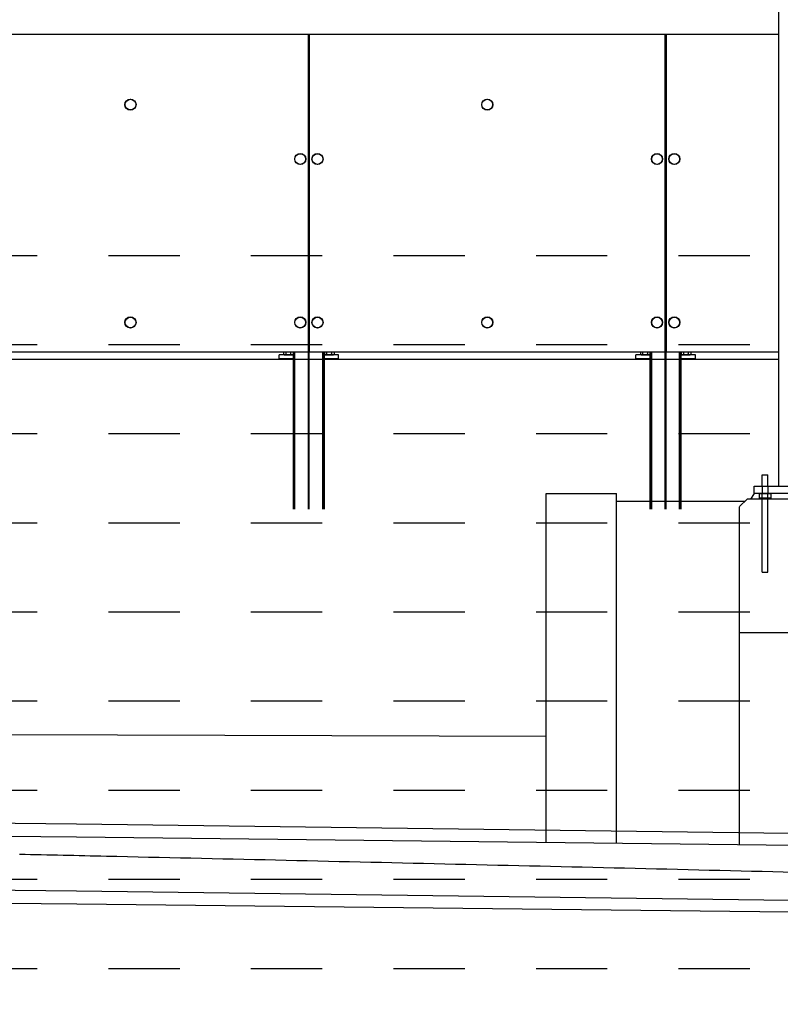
# Paper-space layout 'Layout1' of a CAD drawing. Header units: feet. Extents: x -0.7 to 16.3, y -0.3 to 10.7.
# Tile 4 of 35: x 2.9 to 4, y 4.3 to 5.6. Entities that reach past the tile are written whole.
import ezdxf
from ezdxf import colors
from ezdxf.entities.mleader import LeaderData, LeaderLine
from ezdxf.math import Vec2, Vec3

# ---------------------------------------------------------------- set-up
doc = ezdxf.new("R2010")
doc.units = ezdxf.units.FT
doc.header["$LTSCALE"] = 0.1
doc.header["$MEASUREMENT"] = 0
doc.linetypes.add('Back Elevation$0$DASHED', pattern=[0.75, 0.5, -0.25])
doc.layers.get('0').update_dxf_attribs({"color": 252})
doc.layers.add('Back Elevation$0$BR_P_Slab_Object', color=3, linetype='Continuous', lineweight=30)
doc.layers.add('Back Elevation$0$SC_Scratch8', color=250, linetype='Continuous', lineweight=0)
for name, color, linetype in [('Back Elevation$0$L-ANNO-ELEVATION', 252, 'Back Elevation$0$DASHED'), ('Back Elevation$0$L-ANNO-NOTE', 30, 'Continuous'), ('Back Elevation$0$L-ANNO-SCREEN', 252, 'Continuous'), ('Back Elevation$0$L-DETL-LINE-.25', 2, 'Continuous'), ('Back Elevation$0$L-SITE-FOUNDATION', 1, 'Continuous'), ('Back Elevation$0$L-SITE-PLANTER', 30, 'Continuous'), ('Back Elevation$0$L-SITE-SOIL', 1, 'Continuous'), ('Back Elevation$0$L-SITE-STEEL COLUMN', 3, 'Continuous')]:
    doc.layers.add(name, color=color, linetype=linetype)
doc.styles.add('Back Elevation$0$ARIAL', font='arial.ttf', dxfattribs={"width": 0.9})

# ---------------------------------------------------------------- blocks, each defined once
blk = doc.blocks.new('Back Elevation')
at = {"layer": 'Back Elevation$0$BR_P_Slab_Object', "flags": 128}
for points in [[(748.85, -448.3), (571.61, -443.42), (451.6, -440.85), (331.6, -438.28), (261.11, -436.83), (211.59, -436.19), (91.59, -434.82), (-28.41, -433.69), (-71.58, -433.41)], [(748.87, -457.3), (571.62, -452.42), (451.62, -449.85), (331.61, -447.28), (261.13, -445.83), (211.61, -445.19), (91.61, -443.82), (-28.4, -442.69), (-71.58, -442.41)]]:
    blk.add_lwpolyline(points, dxfattribs=at)
at = {"layer": 'Back Elevation$0$L-ANNO-ELEVATION'}
for points in [[(758.27, -356.51), (-71.58, -356.51)], [(758.27, -368.51), (-71.58, -368.51)], [(758.27, -380.51), (-71.58, -380.51)], [(758.27, -392.51), (-71.58, -392.51)], [(758.27, -404.51), (-71.58, -404.51)], [(758.27, -416.51), (-71.58, -416.51)], [(758.27, -428.51), (-71.58, -428.51)], [(758.27, -440.51), (-71.58, -440.51)], [(758.27, -452.51), (-71.58, -452.51)]]:
    blk.add_lwpolyline(points, dxfattribs=at)
at = {"layer": 'Back Elevation$0$L-ANNO-SCREEN'}
for p, q in [((122.78, -326.73), (122.78, -369.5)), ((122.81, -390.63), (122.81, -326.73)), ((122.93, -390.63), (122.93, -326.73)), ((122.96, -369.5), (122.96, -326.73)), ((170.84, -326.73), (170.84, -369.5)), ((170.87, -390.63), (170.87, -326.73)), ((170.99, -390.63), (170.99, -326.73)), ((171.03, -369.5), (171.03, -326.73)), ((122.78, -369.5), (74.9, -369.5)), ((119.47, -369.5), (119.47, -369.81)), ((119.56, -369.86), (119.49, -369.82)), ((119.56, -369.86), (119.62, -369.86)), ((119.62, -369.86), (120.09, -369.86)), ((119.74, -369.88), (119.74, -369.86)), ((119.76, -369.5), (119.76, -369.81)), ((120.09, -369.86), (120.59, -369.86)), ((120.41, -369.5), (120.41, -369.81)), ((120.49, -369.86), (120.49, -369.88)), ((120.59, -369.86), (120.68, -369.86)), ((120.75, -369.82), (120.68, -369.86)), ((120.75, -369.82), (120.77, -369.81)), ((120.77, -369.5), (120.77, -369.81)), ((120.78, -390.63), (120.78, -369.5)), ((120.79, -390.63), (120.79, -369.5)), ((120.88, -390.63), (120.88, -369.5)), ((120.89, -390.63), (120.89, -369.5)), ((120.99, -390.63), (120.99, -369.5)), ((121, -390.63), (121, -369.5)), ((170.84, -369.5), (122.96, -369.5)), ((124.74, -390.63), (124.74, -369.5)), ((124.75, -390.63), (124.75, -369.5)), ((124.85, -390.63), (124.85, -369.5)), ((124.86, -390.63), (124.86, -369.5)), ((124.95, -390.63), (124.95, -369.5)), ((124.96, -390.63), (124.96, -369.5)), ((124.97, -369.5), (124.97, -369.81)), ((125.06, -369.86), (124.99, -369.82)), ((125.06, -369.86), (125.12, -369.86)), ((125.12, -369.86), (125.59, -369.86)), ((125.24, -369.88), (125.24, -369.86)), ((125.26, -369.5), (125.26, -369.81)), ((125.59, -369.86), (126.09, -369.86)), ((125.91, -369.5), (125.91, -369.81)), ((125.99, -369.86), (125.99, -369.88)), ((126.09, -369.86), (126.18, -369.86)), ((126.25, -369.82), (126.18, -369.86)), ((126.25, -369.82), (126.27, -369.81)), ((126.27, -369.5), (126.27, -369.81)), ((167.53, -369.5), (167.53, -369.81)), ((167.62, -369.86), (167.55, -369.82)), ((167.62, -369.86), (167.68, -369.86)), ((167.68, -369.86), (168.15, -369.86)), ((167.81, -369.88), (167.81, -369.86)), ((167.83, -369.5), (167.83, -369.81)), ((168.15, -369.86), (168.65, -369.86)), ((168.47, -369.5), (168.47, -369.81)), ((168.56, -369.86), (168.56, -369.88)), ((168.65, -369.86), (168.74, -369.86)), ((168.81, -369.82), (168.74, -369.86)), ((168.81, -369.82), (168.83, -369.81)), ((168.83, -369.5), (168.83, -369.81)), ((168.84, -390.63), (168.84, -369.5)), ((168.85, -390.63), (168.85, -369.5)), ((168.95, -390.63), (168.95, -369.5)), ((168.96, -390.63), (168.96, -369.5)), ((169.05, -390.63), (169.05, -369.5)), ((169.06, -390.63), (169.06, -369.5)), ((186.12, -369.5), (171.03, -369.5)), ((172.8, -390.63), (172.8, -369.5)), ((172.81, -390.63), (172.81, -369.5)), ((172.91, -390.63), (172.91, -369.5)), ((172.92, -390.63), (172.92, -369.5)), ((173.02, -390.63), (173.02, -369.5)), ((173.03, -390.63), (173.03, -369.5)), ((173.03, -369.5), (173.03, -369.81)), ((173.12, -369.86), (173.05, -369.82)), ((173.12, -369.86), (173.18, -369.86)), ((173.18, -369.86), (173.65, -369.86)), ((173.31, -369.88), (173.31, -369.86)), ((173.33, -369.5), (173.33, -369.81)), ((173.65, -369.86), (174.15, -369.86)), ((173.97, -369.5), (173.97, -369.81)), ((174.06, -369.86), (174.06, -369.88)), ((174.15, -369.86), (174.24, -369.86)), ((174.31, -369.82), (174.24, -369.86)), ((174.31, -369.82), (174.33, -369.81)), ((174.33, -369.5), (174.33, -369.81)), ((186.12, -370.51), (11.62, -370.51)), ((118.87, -370.38), (118.87, -369.88)), ((120.78, -369.88), (118.87, -369.88)), ((120.78, -370.38), (118.87, -370.38)), ((119.74, -370.5), (119.74, -370.38)), ((120.49, -370.38), (120.49, -370.5)), ((126.87, -369.88), (124.96, -369.88)), ((126.87, -370.38), (124.96, -370.38)), ((125.24, -370.5), (125.24, -370.38)), ((125.99, -370.38), (125.99, -370.5)), ((126.87, -370.38), (126.87, -369.88)), ((166.93, -370.38), (166.93, -369.88)), ((168.84, -369.88), (166.93, -369.88)), ((168.84, -370.38), (166.93, -370.38)), ((167.81, -370.5), (167.81, -370.38)), ((168.56, -370.38), (168.56, -370.5)), ((174.93, -369.88), (173.03, -369.88)), ((174.93, -370.38), (173.03, -370.38)), ((173.31, -370.5), (173.31, -370.38)), ((174.06, -370.38), (174.06, -370.5)), ((174.93, -370.38), (174.93, -369.88))]:
    blk.add_line(p, q, dxfattribs=at)
at = {"layer": 'Back Elevation$0$L-ANNO-SCREEN', "flags": 128}
for points in [[(748.81, -447.58), (571.57, -442.42), (451.57, -439.67), (331.57, -436.91), (261.09, -435.35), (211.57, -434.63), (91.57, -433.07), (-28.43, -431.75), (-71.58, -431.4)], [(748.81, -456.58), (571.57, -451.42), (451.57, -448.67), (331.57, -445.91), (261.09, -444.35), (211.57, -443.63), (91.57, -442.07), (-28.43, -440.75), (-71.58, -440.4)]]:
    blk.add_lwpolyline(points, dxfattribs=at)
at = {"layer": 'Back Elevation$0$L-ANNO-SCREEN'}
for centre, radius in [((98.84, -336.17), 0.75), ((98.84, -336.17), 0.72), ((146.9, -336.17), 0.75), ((146.9, -336.17), 0.72), ((121.71, -343.5), 0.75), ((121.71, -343.5), 0.72), ((124.03, -343.5), 0.75), ((124.03, -343.5), 0.72), ((169.77, -343.5), 0.75), ((169.77, -343.5), 0.72), ((172.09, -343.5), 0.75), ((172.09, -343.5), 0.72), ((98.84, -365.5), 0.75), ((98.84, -365.5), 0.72), ((121.71, -365.5), 0.75), ((121.71, -365.5), 0.72), ((124.03, -365.5), 0.75), ((124.03, -365.5), 0.72), ((146.9, -365.5), 0.75), ((146.9, -365.5), 0.72), ((169.77, -365.5), 0.75), ((169.77, -365.5), 0.72), ((172.09, -365.5), 0.75), ((172.09, -365.5), 0.72)]:
    blk.add_circle(centre, radius, dxfattribs=at)
for points, knots in [([(119.62, -369.86), (119.61, -369.86), (119.59, -369.86), (119.54, -369.85), (119.49, -369.82), (119.47, -369.81)], [0, 0, 0, 0, 0.070103, 0.530791, 1, 1, 1, 1]), ([(119.76, -369.81), (119.74, -369.82), (119.69, -369.85), (119.64, -369.86), (119.62, -369.86)], [0, 0, 0, 0, 0.495458, 1, 1, 1, 1]), ([(120.09, -369.86), (120.08, -369.86), (120.02, -369.86), (119.91, -369.85), (119.81, -369.82), (119.76, -369.81)], [0, 0, 0, 0, 0.070103, 0.530791, 1, 1, 1, 1]), ([(120.41, -369.81), (120.36, -369.82), (120.25, -369.85), (120.14, -369.86), (120.09, -369.86)], [0, 0, 0, 0, 0.495458, 1, 1, 1, 1]), ([(120.59, -369.86), (120.57, -369.86), (120.52, -369.86), (120.46, -369.84), (120.42, -369.82), (120.41, -369.81)], [0, 0, 0, 0, 0.384439, 0.774498, 1, 1, 1, 1]), ([(120.77, -369.81), (120.75, -369.82), (120.7, -369.84), (120.64, -369.86), (120.6, -369.86), (120.59, -369.86)], [0, 0, 0, 0, 0.376632, 0.756732, 1, 1, 1, 1]), ([(125.12, -369.86), (125.11, -369.86), (125.09, -369.86), (125.04, -369.85), (124.99, -369.82), (124.97, -369.81)], [0, 0, 0, 0, 0.070103, 0.530791, 1, 1, 1, 1]), ([(125.26, -369.81), (125.24, -369.82), (125.19, -369.85), (125.14, -369.86), (125.12, -369.86)], [0, 0, 0, 0, 0.495458, 1, 1, 1, 1]), ([(125.59, -369.86), (125.58, -369.86), (125.52, -369.86), (125.41, -369.85), (125.31, -369.82), (125.26, -369.81)], [0, 0, 0, 0, 0.070103, 0.530791, 1, 1, 1, 1]), ([(125.91, -369.81), (125.86, -369.82), (125.75, -369.85), (125.64, -369.86), (125.59, -369.86)], [0, 0, 0, 0, 0.495458, 1, 1, 1, 1]), ([(126.09, -369.86), (126.07, -369.86), (126.02, -369.86), (125.96, -369.84), (125.92, -369.82), (125.91, -369.81)], [0, 0, 0, 0, 0.384439, 0.774498, 1, 1, 1, 1]), ([(126.27, -369.81), (126.25, -369.82), (126.2, -369.84), (126.14, -369.86), (126.1, -369.86), (126.09, -369.86)], [0, 0, 0, 0, 0.376632, 0.756732, 1, 1, 1, 1]), ([(167.68, -369.86), (167.68, -369.86), (167.65, -369.86), (167.6, -369.85), (167.56, -369.82), (167.53, -369.81)], [0, 0, 0, 0, 0.070103, 0.530791, 1, 1, 1, 1]), ([(167.83, -369.81), (167.8, -369.82), (167.75, -369.85), (167.7, -369.86), (167.68, -369.86)], [0, 0, 0, 0, 0.495458, 1, 1, 1, 1]), ([(168.15, -369.86), (168.14, -369.86), (168.08, -369.86), (167.97, -369.85), (167.87, -369.82), (167.83, -369.81)], [0, 0, 0, 0, 0.070103, 0.530791, 1, 1, 1, 1]), ([(168.47, -369.81), (168.42, -369.82), (168.31, -369.85), (168.2, -369.86), (168.15, -369.86)], [0, 0, 0, 0, 0.495458, 1, 1, 1, 1]), ([(168.65, -369.86), (168.63, -369.86), (168.58, -369.86), (168.52, -369.84), (168.49, -369.82), (168.47, -369.81)], [0, 0, 0, 0, 0.384439, 0.774498, 1, 1, 1, 1]), ([(168.83, -369.81), (168.81, -369.82), (168.76, -369.84), (168.7, -369.86), (168.67, -369.86), (168.65, -369.86)], [0, 0, 0, 0, 0.376632, 0.756732, 1, 1, 1, 1]), ([(173.18, -369.86), (173.18, -369.86), (173.15, -369.86), (173.1, -369.85), (173.06, -369.82), (173.03, -369.81)], [0, 0, 0, 0, 0.070103, 0.530791, 1, 1, 1, 1]), ([(173.33, -369.81), (173.3, -369.82), (173.25, -369.85), (173.2, -369.86), (173.18, -369.86)], [0, 0, 0, 0, 0.495458, 1, 1, 1, 1]), ([(173.65, -369.86), (173.64, -369.86), (173.58, -369.86), (173.47, -369.85), (173.37, -369.82), (173.33, -369.81)], [0, 0, 0, 0, 0.070103, 0.530791, 1, 1, 1, 1]), ([(173.97, -369.81), (173.92, -369.82), (173.81, -369.85), (173.7, -369.86), (173.65, -369.86)], [0, 0, 0, 0, 0.495458, 1, 1, 1, 1]), ([(174.15, -369.86), (174.13, -369.86), (174.08, -369.86), (174.02, -369.84), (173.99, -369.82), (173.97, -369.81)], [0, 0, 0, 0, 0.384439, 0.774498, 1, 1, 1, 1]), ([(174.33, -369.81), (174.31, -369.82), (174.26, -369.84), (174.2, -369.86), (174.17, -369.86), (174.15, -369.86)], [0, 0, 0, 0, 0.376632, 0.756732, 1, 1, 1, 1]), ([(758.27, -456.59), (750.15, -456.3), (742.03, -456.01), (733.91, -455.73), (718.71, -455.2), (703.51, -454.67), (688.32, -454.15), (673.12, -453.63), (657.92, -453.12), (642.72, -452.61), (627.52, -452.11), (612.33, -451.61), (597.13, -451.12), (581.93, -450.62), (566.73, -450.14), (551.53, -449.66), (536.34, -449.18), (521.14, -448.71), (505.94, -448.25), (490.74, -447.78), (475.54, -447.32), (460.34, -446.87), (445.15, -446.42), (429.95, -445.98), (414.75, -445.54), (399.55, -445.11), (384.35, -444.68), (369.16, -444.25), (353.96, -443.83), (338.76, -443.41), (323.56, -443.01), (308.36, -442.6), (293.17, -442.19), (277.97, -441.8), (262.77, -441.4), (247.57, -441.02), (232.37, -440.63), (217.17, -440.25), (201.98, -439.88), (186.78, -439.51), (171.58, -439.14), (156.38, -438.78), (141.18, -438.43), (125.99, -438.08), (110.79, -437.73), (95.59, -437.39), (91.7, -437.3), (87.81, -437.21), (83.91, -437.13)], [0.511287, 0.511287, 0.511287, 0.511287, 0.5289421, 0.5289421, 0.5289421, 0.5619907, 0.5619907, 0.5619907, 0.5950384, 0.5950384, 0.5950384, 0.628085, 0.628085, 0.628085, 0.6611307, 0.6611307, 0.6611307, 0.6941754, 0.6941754, 0.6941754, 0.7272192, 0.7272192, 0.7272192, 0.7602621, 0.7602621, 0.7602621, 0.7933041, 0.7933041, 0.7933041, 0.8263454, 0.8263454, 0.8263454, 0.8593858, 0.8593858, 0.8593858, 0.8924254, 0.8924254, 0.8924254, 0.9254643, 0.9254643, 0.9254643, 0.9585024, 0.9585024, 0.9585024, 0.9915399, 0.9915399, 0.9915399, 1, 1, 1, 1])]:
    blk.add_open_spline(points, degree=3, knots=knots, dxfattribs=at)
at = {"layer": 'Back Elevation$0$L-DETL-LINE-.25'}
for points in [[(183.94, -386.01), (184.69, -386.01)], [(183.94, -387.55), (183.94, -386.01)], [(184.69, -387.55), (184.69, -386.01)], [(183.94, -399.13), (183.94, -388.55)], [(184.69, -399.13), (184.69, -388.55)], [(183.94, -399.13), (184.69, -399.13)]]:
    blk.add_lwpolyline(points, dxfattribs=at)
for points in [[(197.87, -388.55), (182.87, -388.55), (182.87, -387.55), (197.87, -387.55)], [(183.55, -388.55), (185.08, -388.55), (185.08, -389.16), (183.55, -389.16)]]:
    blk.add_lwpolyline(points, close=True, dxfattribs=at)
at = {"layer": 'Back Elevation$0$L-DETL-LINE-.25', "color": 252, "linetype": 'Back Elevation$0$DASHED'}
for points in [[(183.94, -387.55), (183.94, -388.55)], [(184.69, -387.55), (184.69, -388.55)]]:
    blk.add_lwpolyline(points, dxfattribs=at)
at = {"layer": 'Back Elevation$0$L-SITE-FOUNDATION'}
for points in [[(180.89, -390.3), (181.89, -389.3)], [(198.89, -389.3), (181.89, -389.3)], [(182.87, -388.55), (182.35, -389.3)], [(180.87, -435.84), (180.87, -390.32)], [(216.87, -407.3), (180.87, -407.3)]]:
    blk.add_lwpolyline(points, dxfattribs=at)
at = {"layer": 'Back Elevation$0$L-SITE-PLANTER'}
for points in [[(154.82, -435.54), (154.82, -388.55)], [(154.82, -388.55), (164.32, -388.55)], [(164.32, -435.65), (164.32, -388.55)]]:
    blk.add_lwpolyline(points, dxfattribs=at)
at = {"layer": 'Back Elevation$0$L-SITE-SOIL'}
blk.add_lwpolyline([(164.32, -389.55), (181.64, -389.55)], dxfattribs=at)
at = {"layer": 'Back Elevation$0$L-SITE-STEEL COLUMN'}
blk.add_lwpolyline([(186.12, -270.21), (186.12, -387.55), (194.62, -387.55), (194.62, -270.21)], close=True, dxfattribs=at)
blk.add_lwpolyline([(186.12, -326.73), (11.62, -326.73)], dxfattribs=at)
at = {"layer": 'Back Elevation$0$SC_Scratch8', "linetype": 'Continuous', "lineweight": 30, "flags": 128}
blk.add_lwpolyline([(154.83, -421.27), (82.66, -421.02), (42.82, -420.73)], dxfattribs=at)
at = {"layer": 'Back Elevation$0$L-ANNO-NOTE'}
ml = blk.add_multileader_mtext('Standard', dxfattribs=at)
ml.set_content('TOP OF PIER', color=11, style='Back Elevation$0$ARIAL')
ml.set_leader_properties()
ml.build(insert=Vec2(0, 0))
ml.multileader.update_dxf_attribs({"has_dogleg": 0, "dogleg_length": 0.36, "arrow_head_size": 3.75, "scale": 10})
ctx = ml.context
ctx.base_point, ctx.scale, ctx.char_height, ctx.arrow_head_size, ctx.landing_gap_size, ctx.plane_origin = Vec3(225.38, -368.01), 10, 3.75, 3.75, 1.5, Vec3(205.4, -380.82)
notes = []
notes.append((ctx, [(0, (0, 0, 0), (0, 0), (1, 0), 1, [])]))
ctx.mtext.insert, ctx.mtext.flow_direction = Vec3(226.88, -366.11), 5
ml = blk.add_multileader_mtext('Standard', dxfattribs=at)
ml.set_content('TOP OF PIER', color=11, style='Back Elevation$0$ARIAL')
ml.set_leader_properties()
ml.build(insert=Vec2(0, 0))
ml.multileader.update_dxf_attribs({"has_dogleg": 0, "dogleg_length": 0.36, "arrow_head_size": 3.75, "scale": 10})
ctx = ml.context
ctx.base_point, ctx.scale, ctx.char_height, ctx.arrow_head_size, ctx.landing_gap_size, ctx.plane_origin = Vec3(378.81, -368.01), 10, 3.75, 3.75, 1.5, Vec3(358.84, -380.82)
notes.append((ctx, [(0, (0, 0, 0), (0, 0), (1, 0), 1, [])]))
ctx.mtext.insert, ctx.mtext.flow_direction = Vec3(380.31, -366.11), 5
ml = blk.add_multileader_mtext('Standard', dxfattribs=at)
ml.set_content('TOP OF PIER', color=11, style='Back Elevation$0$ARIAL')
ml.set_leader_properties()
ml.build(insert=Vec2(0, 0))
ml.multileader.update_dxf_attribs({"has_dogleg": 0, "dogleg_length": 0.36, "arrow_head_size": 3.75, "scale": 10})
ctx = ml.context
ctx.base_point, ctx.scale, ctx.char_height, ctx.arrow_head_size, ctx.landing_gap_size, ctx.plane_origin = Vec3(561.82, -377.01), 10, 3.75, 3.75, 1.5, Vec3(541.84, -389.82)
notes.append((ctx, [(0, (0, 0, 0), (0, 0), (1, 0), 1, [])]))
ctx.mtext.insert, ctx.mtext.flow_direction = Vec3(563.32, -375.11), 5
ml = blk.add_multileader_mtext('Standard', dxfattribs=at)
ml.set_content('759', color=11, style='Back Elevation$0$ARIAL')
ml.set_leader_properties()
ml.build(insert=Vec2(0, 0))
ml.multileader.update_dxf_attribs({"has_dogleg": 0, "dogleg_length": 0.36, "arrow_head_size": 3.75, "scale": 10})
ctx = ml.context
ctx.base_point, ctx.scale, ctx.char_height, ctx.arrow_head_size, ctx.landing_gap_size, ctx.plane_origin = Vec3(759.78, -392.28), 10, 3.75, 3.75, 1.5, Vec3(739.8, -405.08)
notes.append((ctx, [(0, (0, 0, 0), (0, 0), (1, 0), 1, [])]))
ctx.mtext.insert, ctx.mtext.flow_direction = Vec3(761.28, -390.37), 5
ml = blk.add_multileader_mtext('Standard', dxfattribs=at)
ml.set_content('760', color=11, style='Back Elevation$0$ARIAL')
ml.set_leader_properties()
ml.build(insert=Vec2(0, 0))
ml.multileader.update_dxf_attribs({"has_dogleg": 0, "dogleg_length": 0.36, "arrow_head_size": 3.75, "scale": 10})
ctx = ml.context
ctx.base_point, ctx.scale, ctx.char_height, ctx.arrow_head_size, ctx.landing_gap_size, ctx.plane_origin = Vec3(759.78, -380.28), 10, 3.75, 3.75, 1.5, Vec3(739.8, -393.08)
notes.append((ctx, [(0, (0, 0, 0), (0, 0), (1, 0), 1, [])]))
ctx.mtext.insert, ctx.mtext.flow_direction = Vec3(761.28, -378.37), 5
ml = blk.add_multileader_mtext('Standard', dxfattribs=at)
ml.set_content('758', color=11, style='Back Elevation$0$ARIAL')
ml.set_leader_properties()
ml.build(insert=Vec2(0, 0))
ml.multileader.update_dxf_attribs({"has_dogleg": 0, "dogleg_length": 0.36, "arrow_head_size": 3.75, "scale": 10})
ctx = ml.context
ctx.base_point, ctx.scale, ctx.char_height, ctx.arrow_head_size, ctx.landing_gap_size, ctx.plane_origin = Vec3(759.78, -404.28), 10, 3.75, 3.75, 1.5, Vec3(739.8, -417.08)
notes.append((ctx, [(0, (0, 0, 0), (0, 0), (1, 0), 1, [])]))
ctx.mtext.insert, ctx.mtext.flow_direction = Vec3(761.28, -402.37), 5
ml = blk.add_multileader_mtext('Standard', dxfattribs=at)
ml.set_content('757', color=11, style='Back Elevation$0$ARIAL')
ml.set_leader_properties()
ml.build(insert=Vec2(0, 0))
ml.multileader.update_dxf_attribs({"has_dogleg": 0, "dogleg_length": 0.36, "arrow_head_size": 3.75, "scale": 10})
ctx = ml.context
ctx.base_point, ctx.scale, ctx.char_height, ctx.arrow_head_size, ctx.landing_gap_size, ctx.plane_origin = Vec3(759.78, -416.28), 10, 3.75, 3.75, 1.5, Vec3(739.8, -429.08)
notes.append((ctx, [(0, (0, 0, 0), (0, 0), (1, 0), 1, [])]))
ctx.mtext.insert, ctx.mtext.flow_direction = Vec3(761.28, -414.37), 5
ml = blk.add_multileader_mtext('Standard', dxfattribs=at)
ml.set_content('756', color=11, style='Back Elevation$0$ARIAL')
ml.set_leader_properties()
ml.build(insert=Vec2(0, 0))
ml.multileader.update_dxf_attribs({"has_dogleg": 0, "dogleg_length": 0.36, "arrow_head_size": 3.75, "scale": 10})
ctx = ml.context
ctx.base_point, ctx.scale, ctx.char_height, ctx.arrow_head_size, ctx.landing_gap_size, ctx.plane_origin = Vec3(759.78, -428.28), 10, 3.75, 3.75, 1.5, Vec3(739.8, -441.08)
notes.append((ctx, [(0, (0, 0, 0), (0, 0), (1, 0), 1, [])]))
ctx.mtext.insert, ctx.mtext.flow_direction = Vec3(761.28, -426.37), 5
ml = blk.add_multileader_mtext('Standard', dxfattribs=at)
ml.set_content('755', color=11, style='Back Elevation$0$ARIAL')
ml.set_leader_properties()
ml.build(insert=Vec2(0, 0))
ml.multileader.update_dxf_attribs({"has_dogleg": 0, "dogleg_length": 0.36, "arrow_head_size": 3.75, "scale": 10})
ctx = ml.context
ctx.base_point, ctx.scale, ctx.char_height, ctx.arrow_head_size, ctx.landing_gap_size, ctx.plane_origin = Vec3(759.78, -440.28), 10, 3.75, 3.75, 1.5, Vec3(739.8, -453.08)
notes.append((ctx, [(0, (0, 0, 0), (0, 0), (1, 0), 1, [])]))
ctx.mtext.insert, ctx.mtext.flow_direction = Vec3(761.28, -438.37), 5
ml = blk.add_multileader_mtext('Standard', dxfattribs=at)
ml.set_content('754', color=11, style='Back Elevation$0$ARIAL')
ml.set_leader_properties()
ml.build(insert=Vec2(0, 0))
ml.multileader.update_dxf_attribs({"has_dogleg": 0, "dogleg_length": 0.36, "arrow_head_size": 3.75, "scale": 10})
ctx = ml.context
ctx.base_point, ctx.scale, ctx.char_height, ctx.arrow_head_size, ctx.landing_gap_size, ctx.plane_origin = Vec3(759.78, -452.28), 10, 3.75, 3.75, 1.5, Vec3(739.8, -465.08)
notes.append((ctx, [(0, (0, 0, 0), (0, 0), (1, 0), 1, [])]))
ctx.mtext.insert, ctx.mtext.flow_direction = Vec3(761.28, -450.37), 5
ml = blk.add_multileader_mtext('Standard', dxfattribs=at)
ml.set_content('761', color=11, style='Back Elevation$0$ARIAL')
ml.set_leader_properties()
ml.build(insert=Vec2(0, 0))
ml.multileader.update_dxf_attribs({"has_dogleg": 0, "dogleg_length": 0.36, "arrow_head_size": 3.75, "scale": 10})
ctx = ml.context
ctx.base_point, ctx.scale, ctx.char_height, ctx.arrow_head_size, ctx.landing_gap_size, ctx.plane_origin = Vec3(759.78, -368.28), 10, 3.75, 3.75, 1.5, Vec3(739.8, -381.08)
notes.append((ctx, [(0, (0, 0, 0), (0, 0), (1, 0), 1, [])]))
ctx.mtext.insert, ctx.mtext.flow_direction = Vec3(761.28, -366.37), 5
ml = blk.add_multileader_mtext('Standard', dxfattribs=at)
ml.set_content('762', color=11, style='Back Elevation$0$ARIAL')
ml.set_leader_properties()
ml.build(insert=Vec2(0, 0))
ml.multileader.update_dxf_attribs({"has_dogleg": 0, "dogleg_length": 0.36, "arrow_head_size": 3.75, "scale": 10})
ctx = ml.context
ctx.base_point, ctx.scale, ctx.char_height, ctx.arrow_head_size, ctx.landing_gap_size, ctx.plane_origin = Vec3(759.78, -356.28), 10, 3.75, 3.75, 1.5, Vec3(739.8, -369.08)
notes.append((ctx, [(0, (0, 0, 0), (0, 0), (1, 0), 1, [])]))
ctx.mtext.insert, ctx.mtext.flow_direction = Vec3(761.28, -354.37), 5
for ctx, leaders in notes:
    for number, flags, end, landing, length, lines in leaders:
        leader = LeaderData()
        leader.index, (leader.has_last_leader_line, leader.has_dogleg_vector, leader.attachment_direction) = number, flags
        leader.last_leader_point, leader.dogleg_vector, leader.dogleg_length = Vec3(end), Vec3(landing), length
        for number, points, colour, breaks in lines:
            line = LeaderLine()
            line.index, line.vertices, line.color, line.breaks = number, Vec3.list(points), colors.encode_raw_color(colour), breaks
            leader.lines.append(line)
        ctx.leaders.append(leader)

psp = doc.layouts.get("Layout1")

# ---------------------------------------------------------------- block references
at = {"xscale": 0.01041666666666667, "yscale": 0.01041666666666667, "zscale": 0.01041666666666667}
psp.add_blockref('Back Elevation', (2.0586, 9.0274), dxfattribs=at)

doc.saveas('drawing.dxf')
